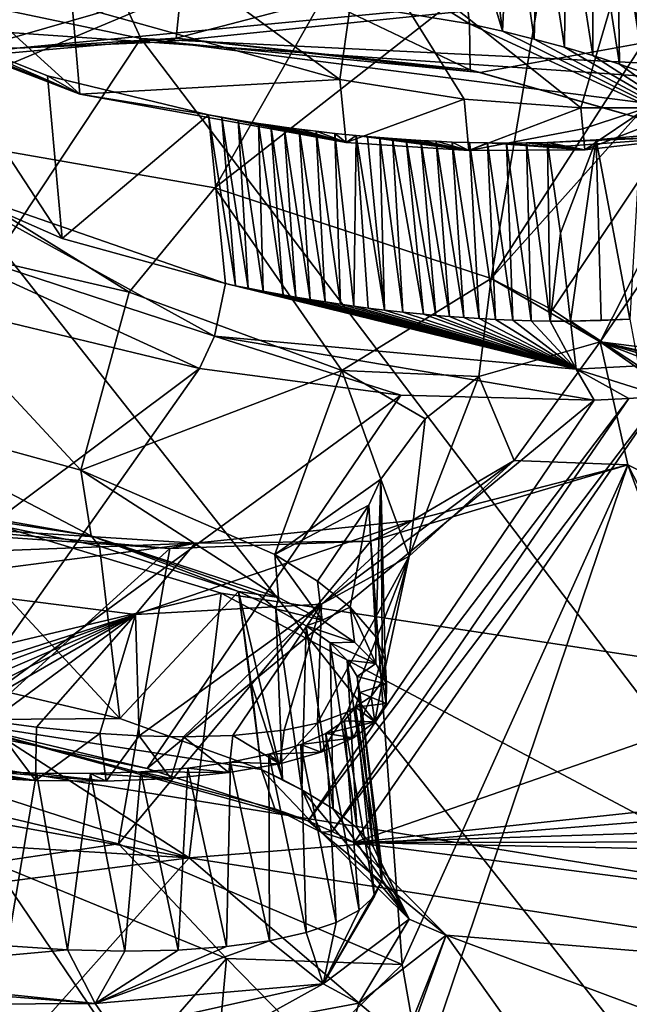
# Model space of a CAD drawing. Header units: metres. Extents: x -147 to 294, y -23 to 81.
# Tile 71 of 256: x 189.92 to 192.46, y 13.99 to 18.1. Entities that reach past the tile are written whole.
import ezdxf

# ---------------------------------------------------------------- set-up
doc = ezdxf.new("R2010")
doc.units = ezdxf.units.M
doc.layers.add('solid_AVA_153', color=7, linetype='CONTINUOUS')

msp = doc.modelspace()

# ---------------------------------------------------------------- linework, layer by layer
at = {"layer": 'solid_AVA_153'}
for points in [[(197.86174, 17.893284, 261.753113), (190.254745, 18.656677, 255.172165), (193.268356, 19.937777, 253.727371)], [(182.81076, 19.287561, 253.355637), (184.364609, 8.755701, 250.547775), (190.257843, 7.620778, 257.928436)], [(189.092773, 18.096491, 261.125153), (182.81076, 19.287561, 253.355637), (190.257843, 7.620778, 257.928436)], [(189.207031, 18.912413, 261.118408), (189.092773, 18.096491, 261.125153), (197.178711, 17.53776, 267.08786)], [(197.236511, 18.349304, 267.038818), (189.207031, 18.912413, 261.118408), (197.178711, 17.53776, 267.08786)], [(191.797195, 18.078154, 184.59964), (191.721329, 18.765934, 184.775513), (190.52179, 18.877605, 184.851471)], [(191.187866, 18.179438, 184.55838), (191.797195, 18.078154, 184.59964), (190.52179, 18.877605, 184.851471)], [(191.389313, 18.543749, 190.048889), (189.758636, 18.840387, 189.714951), (189.262939, 17.651201, 194.032578)], [(191.935593, 18.047029, 184.633377), (191.845901, 18.741968, 184.806625), (191.721329, 18.765934, 184.775513)], [(191.797195, 18.078154, 184.59964), (191.935593, 18.047029, 184.633377), (191.721329, 18.765934, 184.775513)], [(191.935593, 18.047029, 184.633377), (191.967377, 18.716105, 184.844803), (191.845901, 18.741968, 184.806625)], [(188.545151, 15.176797, 252.334167), (187.156708, 18.703426, 251.543579), (190.42691, 18.016897, 255.81218)], [(190.256592, 18.389439, 255.556412), (190.42691, 18.016897, 255.81218), (187.156708, 18.703426, 251.543579)], [(190.071381, 18.711693, 189.061783), (191.342773, 18.458828, 189.274734), (191.256409, 17.845457, 188.800201)], [(190.071381, 18.711693, 189.061783), (191.256409, 17.845457, 188.800201), (190.141296, 18.157377, 188.609207)], [(191.935593, 18.047029, 184.633377), (192.067657, 18.014313, 184.674866), (191.967377, 18.716105, 184.844803)], [(192.067657, 18.014313, 184.674866), (192.085434, 18.68844, 184.889847), (191.967377, 18.716105, 184.844803)], [(190.256592, 18.389439, 255.556412), (190.254745, 18.656677, 255.172165), (197.86174, 17.893284, 261.753113)], [(192.067657, 18.014313, 184.674866), (192.19313, 17.980284, 184.723312), (192.085434, 18.68844, 184.889847)], [(192.19313, 17.980284, 184.723312), (192.200714, 18.658819, 184.942001), (192.085434, 18.68844, 184.889847)], [(192.19313, 17.980284, 184.723312), (192.311768, 17.9452, 184.777985), (192.200714, 18.658819, 184.942001)], [(192.311768, 17.9452, 184.777985), (192.310745, 18.627905, 185.000107), (192.200714, 18.658819, 184.942001)], [(192.423386, 17.909325, 184.838135), (192.412842, 18.596634, 185.062134), (192.310745, 18.627905, 185.000107)], [(192.311768, 17.9452, 184.777985), (192.423386, 17.909325, 184.838135), (192.310745, 18.627905, 185.000107)], [(190.17392, 17.783852, 188.504059), (189.296799, 18.579342, 187.918381), (190.141296, 18.157377, 188.609207)], [(190.17392, 17.783852, 188.504059), (189.358902, 18.0973, 187.796646), (189.296799, 18.579342, 187.918381)], [(193.598648, 18.584766, 189.078598), (192.341629, 16.750864, 195.910797), (198.89566, 15.914128, 196.609924)], [(193.598648, 18.584766, 189.078598), (193.242233, 18.53096, 189.387253), (192.341629, 16.750864, 195.910797)], [(192.527618, 17.872982, 184.902847), (192.507843, 18.565065, 185.12764), (192.412842, 18.596634, 185.062134)], [(192.423386, 17.909325, 184.838135), (192.527618, 17.872982, 184.902847), (192.412842, 18.596634, 185.062134)], [(191.389313, 18.543749, 190.048889), (189.262939, 17.651201, 194.032578), (190.735535, 17.393526, 194.293137)], [(192.137436, 18.493036, 189.928024), (191.389313, 18.543749, 190.048889), (190.735535, 17.393526, 194.293137)], [(193.242233, 18.53096, 189.387253), (191.887543, 17.014889, 195.152161), (192.143448, 16.884089, 195.514053)], [(193.242233, 18.53096, 189.387253), (192.843246, 18.498598, 189.642654), (191.887543, 17.014889, 195.152161)], [(193.242233, 18.53096, 189.387253), (192.143448, 16.884089, 195.514053), (192.341629, 16.750864, 195.910797)], [(192.137436, 18.493036, 189.928024), (190.735535, 17.393526, 194.293137), (191.887543, 17.014889, 195.152161)], [(192.843246, 18.498598, 189.642654), (192.137436, 18.493036, 189.928024), (191.887543, 17.014889, 195.152161)], [(195.158417, 18.480165, 181.478348), (189.91011, 17.976248, 184.591034), (185.787933, 18.232752, 185.463303)], [(195.158417, 18.480165, 181.478348), (190.531738, 18.002251, 184.287399), (189.91011, 17.976248, 184.591034)], [(195.158417, 18.480165, 181.478348), (191.841599, 17.874481, 184.227051), (190.531738, 18.002251, 184.287399)], [(191.775848, 17.763834, 188.70311), (191.256409, 17.845457, 188.800201), (191.342773, 18.458828, 189.274734)], [(191.342773, 18.458828, 189.274734), (192.458374, 18.40122, 188.923996), (192.261932, 17.726851, 188.498703)], [(191.775848, 17.763834, 188.70311), (191.342773, 18.458828, 189.274734), (192.261932, 17.726851, 188.498703)], [(195.158417, 18.480165, 181.478348), (193.035736, 17.533064, 184.878586), (191.841599, 17.874481, 184.227051)], [(197.989639, 17.646927, 262.116241), (190.256592, 18.389439, 255.556412), (197.86174, 17.893284, 261.753113)], [(197.989639, 17.646927, 262.116241), (190.42691, 18.016897, 255.81218), (190.256592, 18.389439, 255.556412)], [(192.538605, 17.72802, 188.317505), (192.261932, 17.726851, 188.498703), (192.458374, 18.40122, 188.923996)], [(192.538605, 17.72802, 188.317505), (192.458374, 18.40122, 188.923996), (192.843918, 18.15049, 188.241699)], [(190.595886, 18.224155, 184.681366), (189.57634, 17.92837, 185.219681), (190.574936, 18.017653, 184.521576)], [(190.595886, 18.224155, 184.681366), (189.637772, 18.144461, 185.352112), (189.57634, 17.92837, 185.219681)], [(191.187866, 18.179438, 184.55838), (190.595886, 18.224155, 184.681366), (190.574936, 18.017653, 184.521576)], [(191.187866, 18.179438, 184.55838), (190.574936, 18.017653, 184.521576), (191.800476, 17.886114, 184.425003)], [(191.187866, 18.179438, 184.55838), (191.800476, 17.886114, 184.425003), (191.797195, 18.078154, 184.59964)], [(190.17392, 17.783852, 188.504059), (190.141296, 18.157377, 188.609207), (191.256409, 17.845457, 188.800201)], [(189.092773, 18.096491, 261.125153), (190.257843, 7.620778, 257.928436), (197.804337, 7.046436, 263.687531)], [(197.178711, 17.53776, 267.08786), (189.092773, 18.096491, 261.125153), (197.804337, 7.046436, 263.687531)], [(189.439041, 18.082632, 187.811905), (189.358902, 18.0973, 187.796646), (190.17392, 17.783852, 188.504059)], [(189.520569, 18.067722, 187.827484), (189.439041, 18.082632, 187.811905), (190.17392, 17.783852, 188.504059)], [(192.892105, 17.572935, 185.01123), (191.935593, 18.047029, 184.633377), (191.797195, 18.078154, 184.59964)], [(192.892105, 17.572935, 185.01123), (191.797195, 18.078154, 184.59964), (191.800476, 17.886114, 184.425003)], [(189.520569, 18.067722, 187.827484), (190.100067, 17.18261, 188.148987), (189.574783, 17.412905, 187.671387)], [(190.038696, 17.861052, 188.30159), (190.100067, 17.18261, 188.148987), (189.520569, 18.067722, 187.827484)], [(190.038696, 17.861052, 188.30159), (189.520569, 18.067722, 187.827484), (190.17392, 17.783852, 188.504059)], [(192.892105, 17.572935, 185.01123), (192.067657, 18.014313, 184.674866), (191.935593, 18.047029, 184.633377)], [(193.143112, 14.43734, 257.481934), (188.545151, 15.176797, 252.334167), (190.42691, 18.016897, 255.81218)], [(190.574936, 18.017653, 184.521576), (189.57634, 17.92837, 185.219681), (189.91011, 17.976248, 184.591034)], [(190.574936, 18.017653, 184.521576), (189.91011, 17.976248, 184.591034), (190.531738, 18.002251, 184.287399)], [(193.143112, 14.43734, 257.481934), (190.42691, 18.016897, 255.81218), (193.771042, 17.588665, 259.071411)], [(197.989639, 17.646927, 262.116241), (193.771042, 17.588665, 259.071411), (190.42691, 18.016897, 255.81218)], [(190.574936, 18.017653, 184.521576), (190.531738, 18.002251, 184.287399), (191.841599, 17.874481, 184.227051)], [(190.574936, 18.017653, 184.521576), (191.841599, 17.874481, 184.227051), (191.800476, 17.886114, 184.425003)], [(192.892105, 17.572935, 185.01123), (192.19313, 17.980284, 184.723312), (192.067657, 18.014313, 184.674866)], [(192.892105, 17.572935, 185.01123), (192.311768, 17.9452, 184.777985), (192.19313, 17.980284, 184.723312)], [(192.892105, 17.572935, 185.01123), (192.423386, 17.909325, 184.838135), (192.311768, 17.9452, 184.777985)], [(191.800476, 17.886114, 184.425003), (191.841599, 17.874481, 184.227051), (193.035736, 17.533064, 184.878586)], [(192.892105, 17.572935, 185.01123), (191.800476, 17.886114, 184.425003), (193.035736, 17.533064, 184.878586)], [(192.892105, 17.572935, 185.01123), (192.527618, 17.872982, 184.902847), (192.423386, 17.909325, 184.838135)], [(190.710129, 17.697664, 188.575348), (190.100067, 17.18261, 188.148987), (190.038696, 17.861052, 188.30159)], [(190.710129, 17.697664, 188.575348), (190.038696, 17.861052, 188.30159), (190.17392, 17.783852, 188.504059)], [(190.17392, 17.783852, 188.504059), (191.256409, 17.845457, 188.800201), (191.284012, 17.583342, 188.73056)], [(191.284012, 17.583342, 188.73056), (191.256409, 17.845457, 188.800201), (191.775848, 17.763834, 188.70311)], [(190.710129, 17.697664, 188.575348), (190.17392, 17.783852, 188.504059), (191.284012, 17.583342, 188.73056)], [(191.7948, 17.548822, 188.648102), (191.284012, 17.583342, 188.73056), (191.775848, 17.763834, 188.70311)], [(191.7948, 17.548822, 188.648102), (191.775848, 17.763834, 188.70311), (192.261932, 17.726851, 188.498703)], [(192.278381, 17.552412, 188.452835), (192.538605, 17.72802, 188.317505), (192.782791, 17.747639, 188.103119)], [(192.800705, 17.612349, 188.06163), (192.278381, 17.552412, 188.452835), (192.782791, 17.747639, 188.103119)], [(191.7948, 17.548822, 188.648102), (192.261932, 17.726851, 188.498703), (192.27005, 17.63974, 188.475861)], [(192.27005, 17.63974, 188.475861), (192.261932, 17.726851, 188.498703), (192.538605, 17.72802, 188.317505)], [(192.278381, 17.552412, 188.452835), (192.27005, 17.63974, 188.475861), (192.538605, 17.72802, 188.317505)], [(190.710129, 17.697664, 188.575348), (190.780716, 16.99424, 188.420731), (190.100067, 17.18261, 188.148987)], [(190.710129, 17.697664, 188.575348), (190.8228, 16.985273, 188.429108), (190.780716, 16.99424, 188.420731)], [(190.765213, 17.687719, 188.586578), (190.8228, 16.985273, 188.429108), (190.710129, 17.697664, 188.575348)], [(190.765213, 17.687719, 188.586578), (190.710129, 17.697664, 188.575348), (191.284012, 17.583342, 188.73056)], [(190.765213, 17.687719, 188.586578), (190.875122, 16.974504, 188.438354), (190.8228, 16.985273, 188.429108)], [(190.833603, 17.676008, 188.598465), (190.875122, 16.974504, 188.438354), (190.765213, 17.687719, 188.586578)], [(190.833603, 17.676008, 188.598465), (190.765213, 17.687719, 188.586578), (191.284012, 17.583342, 188.73056)], [(190.833603, 17.676008, 188.598465), (190.937195, 16.962276, 188.447632), (190.875122, 16.974504, 188.438354)], [(190.918671, 17.662403, 188.610123), (190.937195, 16.962276, 188.447632), (190.833603, 17.676008, 188.598465)], [(190.918671, 17.662403, 188.610123), (190.833603, 17.676008, 188.598465), (191.284012, 17.583342, 188.73056)], [(190.378571, 16.95886, 194.842484), (189.262939, 17.651201, 194.032578), (189.243515, 17.220509, 194.607346)], [(190.378571, 16.95886, 194.842484), (190.735535, 17.393526, 194.293137), (189.262939, 17.651201, 194.032578)], [(190.918671, 17.662403, 188.610123), (191.020264, 16.946814, 188.457245), (190.937195, 16.962276, 188.447632)], [(190.968811, 17.654877, 188.615402), (191.020264, 16.946814, 188.457245), (190.918671, 17.662403, 188.610123)], [(190.968811, 17.654877, 188.615402), (190.918671, 17.662403, 188.610123), (191.284012, 17.583342, 188.73056)], [(190.968811, 17.654877, 188.615402), (191.073471, 16.937443, 188.461731), (191.020264, 16.946814, 188.457245)], [(191.024857, 17.646891, 188.619919), (191.073471, 16.937443, 188.461731), (190.968811, 17.654877, 188.615402)], [(191.024857, 17.646891, 188.619919), (190.968811, 17.654877, 188.615402), (191.284012, 17.583342, 188.73056)], [(191.024857, 17.646891, 188.619919), (191.133606, 16.927347, 188.465256), (191.073471, 16.937443, 188.461731)], [(191.08757, 17.638483, 188.623276), (191.133606, 16.927347, 188.465256), (191.024857, 17.646891, 188.619919)], [(191.08757, 17.638483, 188.623276), (191.024857, 17.646891, 188.619919), (191.284012, 17.583342, 188.73056)], [(191.08757, 17.638483, 188.623276), (191.195389, 16.917519, 188.467178), (191.133606, 16.927347, 188.465256)], [(191.157791, 17.62973, 188.624893), (191.195389, 16.917519, 188.467178), (191.08757, 17.638483, 188.623276)], [(191.157791, 17.62973, 188.624893), (191.08757, 17.638483, 188.623276), (191.284012, 17.583342, 188.73056)], [(191.157791, 17.62973, 188.624893), (191.25972, 16.907867, 188.467346), (191.195389, 16.917519, 188.467178)], [(191.23645, 17.620749, 188.624039), (191.25972, 16.907867, 188.467346), (191.157791, 17.62973, 188.624893)], [(191.23645, 17.620749, 188.624039), (191.157791, 17.62973, 188.624893), (191.284012, 17.583342, 188.73056)], [(191.7948, 17.548822, 188.648102), (192.27005, 17.63974, 188.475861), (192.278381, 17.552412, 188.452835)], [(191.23645, 17.620749, 188.624039), (191.315109, 16.900032, 188.466003), (191.25972, 16.907867, 188.467346)], [(191.324615, 17.611719, 188.61972), (191.315109, 16.900032, 188.466003), (191.23645, 17.620749, 188.624039)], [(191.324615, 17.611719, 188.61972), (191.23645, 17.620749, 188.624039), (191.284012, 17.583342, 188.73056)], [(191.324615, 17.611719, 188.61972), (191.284012, 17.583342, 188.73056), (191.7948, 17.548822, 188.648102)], [(191.324615, 17.611719, 188.61972), (191.375809, 16.891956, 188.462967), (191.315109, 16.900032, 188.466003)], [(191.324615, 17.611719, 188.61972), (191.443344, 16.883595, 188.457626), (191.375809, 16.891956, 188.462967)], [(191.37262, 17.607264, 188.615891), (191.443344, 16.883595, 188.457626), (191.324615, 17.611719, 188.61972)], [(191.37262, 17.607264, 188.615891), (191.324615, 17.611719, 188.61972), (191.7948, 17.548822, 188.648102)], [(191.423462, 17.602901, 188.610672), (191.443344, 16.883595, 188.457626), (191.37262, 17.607264, 188.615891)], [(191.423462, 17.602901, 188.610672), (191.37262, 17.607264, 188.615891), (191.7948, 17.548822, 188.648102)], [(191.423462, 17.602901, 188.610672), (191.519302, 16.874983, 188.449173), (191.443344, 16.883595, 188.457626)], [(191.477249, 17.598688, 188.603851), (191.519302, 16.874983, 188.449173), (191.423462, 17.602901, 188.610672)], [(191.477249, 17.598688, 188.603851), (191.423462, 17.602901, 188.610672), (191.7948, 17.548822, 188.648102)], [(191.477249, 17.598688, 188.603851), (191.605164, 16.866264, 188.436447), (191.519302, 16.874983, 188.449173)], [(191.534119, 17.594685, 188.595184), (191.605164, 16.866264, 188.436447), (191.477249, 17.598688, 188.603851)], [(191.534119, 17.594685, 188.595184), (191.477249, 17.598688, 188.603851), (191.7948, 17.548822, 188.648102)], [(191.534119, 17.594685, 188.595184), (191.657608, 16.861477, 188.427002), (191.605164, 16.866264, 188.436447)], [(191.594406, 17.590958, 188.584335), (191.657608, 16.861477, 188.427002), (191.534119, 17.594685, 188.595184)], [(191.594406, 17.590958, 188.584335), (191.534119, 17.594685, 188.595184), (191.7948, 17.548822, 188.648102)], [(191.594406, 17.590958, 188.584335), (191.71373, 16.85681, 188.415451), (191.657608, 16.861477, 188.427002)], [(191.658218, 17.587597, 188.570953), (191.71373, 16.85681, 188.415451), (191.594406, 17.590958, 188.584335)], [(191.658218, 17.587597, 188.570953), (191.594406, 17.590958, 188.584335), (191.7948, 17.548822, 188.648102)], [(191.658218, 17.587597, 188.570953), (191.773712, 16.852354, 188.401459), (191.71373, 16.85681, 188.415451)], [(191.725723, 17.584715, 188.554642), (191.773712, 16.852354, 188.401459), (191.658218, 17.587597, 188.570953)], [(191.725723, 17.584715, 188.554642), (191.658218, 17.587597, 188.570953), (191.7948, 17.548822, 188.648102)], [(191.725723, 17.584715, 188.554642), (191.837677, 16.848223, 188.384583), (191.773712, 16.852354, 188.401459)], [(191.797104, 17.582432, 188.534897), (191.837677, 16.848223, 188.384583), (191.725723, 17.584715, 188.554642)], [(191.797104, 17.582432, 188.534897), (191.725723, 17.584715, 188.554642), (191.7948, 17.548822, 188.648102)], [(191.872437, 17.5809, 188.511215), (191.797104, 17.582432, 188.534897), (191.7948, 17.548822, 188.648102)], [(191.797104, 17.582432, 188.534897), (191.905701, 16.844545, 188.364426), (191.837677, 16.848223, 188.384583)], [(191.872437, 17.5809, 188.511215), (191.905701, 16.844545, 188.364426), (191.797104, 17.582432, 188.534897)], [(192.123383, 17.582771, 188.409821), (192.134445, 16.837927, 188.278702), (192.035599, 17.580837, 188.449432)], [(192.200211, 17.567711, 188.431122), (192.123383, 17.582771, 188.409821), (192.035599, 17.580837, 188.449432)], [(192.200211, 17.567711, 188.431122), (192.800705, 17.612349, 188.06163), (192.123383, 17.582771, 188.409821)], [(192.325897, 17.593382, 188.298615), (192.123383, 17.582771, 188.409821), (192.800705, 17.612349, 188.06163)], [(192.176834, 17.20504, 188.320969), (192.123383, 17.582771, 188.409821), (192.325897, 17.593382, 188.298615)], [(192.176834, 17.20504, 188.320969), (192.134445, 16.837927, 188.278702), (192.123383, 17.582771, 188.409821)], [(192.176834, 17.20504, 188.320969), (192.325897, 17.593382, 188.298615), (192.218719, 16.837873, 188.239639)], [(192.200211, 17.567711, 188.431122), (192.278381, 17.552412, 188.452835), (192.800705, 17.612349, 188.06163)], [(192.325897, 17.593382, 188.298615), (192.346527, 16.840044, 188.175552), (192.218719, 16.837873, 188.239639)], [(192.510284, 17.611063, 188.171738), (192.325897, 17.593382, 188.298615), (192.800705, 17.612349, 188.06163)], [(192.510284, 17.611063, 188.171738), (192.465607, 16.846298, 188.098389), (192.325897, 17.593382, 188.298615)], [(192.325897, 17.593382, 188.298615), (192.465607, 16.846298, 188.098389), (192.346527, 16.840044, 188.175552)], [(191.872437, 17.5809, 188.511215), (191.7948, 17.548822, 188.648102), (192.278381, 17.552412, 188.452835)], [(191.872437, 17.5809, 188.511215), (191.977783, 16.841484, 188.340454), (191.905701, 16.844545, 188.364426)], [(191.951859, 17.580297, 188.483002), (191.977783, 16.841484, 188.340454), (191.872437, 17.5809, 188.511215)], [(191.951859, 17.580297, 188.483002), (191.872437, 17.5809, 188.511215), (192.278381, 17.552412, 188.452835)], [(192.035599, 17.580837, 188.449432), (192.054047, 16.839209, 188.312088), (191.951859, 17.580297, 188.483002)], [(192.035599, 17.580837, 188.449432), (191.951859, 17.580297, 188.483002), (192.278381, 17.552412, 188.452835)], [(191.951859, 17.580297, 188.483002), (192.054047, 16.839209, 188.312088), (191.977783, 16.841484, 188.340454)], [(192.035599, 17.580837, 188.449432), (192.134445, 16.837927, 188.278702), (192.054047, 16.839209, 188.312088)], [(192.200211, 17.567711, 188.431122), (192.035599, 17.580837, 188.449432), (192.278381, 17.552412, 188.452835)], [(190.735168, 16.775177, 188.444473), (189.488022, 17.182154, 187.645309), (189.574783, 17.412905, 187.671387)], [(190.780716, 16.99424, 188.420731), (190.735168, 16.775177, 188.444473), (189.574783, 17.412905, 187.671387)], [(190.100067, 17.18261, 188.148987), (190.780716, 16.99424, 188.420731), (189.574783, 17.412905, 187.671387)], [(190.378571, 16.95886, 194.842484), (191.265411, 16.632017, 195.523544), (190.735535, 17.393526, 194.293137)], [(191.265411, 16.632017, 195.523544), (191.887543, 17.014889, 195.152161), (190.735535, 17.393526, 194.293137)], [(190.177856, 16.215658, 194.893143), (189.243515, 17.220509, 194.607346), (189.167648, 16.493603, 194.74086)], [(190.378571, 16.95886, 194.842484), (189.243515, 17.220509, 194.607346), (190.177856, 16.215658, 194.893143)], [(189.488022, 17.182154, 187.645309), (190.672348, 16.639112, 188.617798), (189.888702, 16.829062, 188.299667)], [(190.735168, 16.775177, 188.444473), (190.672348, 16.639112, 188.617798), (189.488022, 17.182154, 187.645309)], [(192.176834, 17.20504, 188.320969), (192.218719, 16.837873, 188.239639), (192.134445, 16.837927, 188.278702)], [(191.265411, 16.632017, 195.523544), (191.835907, 16.60659, 196.070007), (191.887543, 17.014889, 195.152161)], [(191.835907, 16.60659, 196.070007), (192.341629, 16.750864, 195.910797), (191.887543, 17.014889, 195.152161)], [(191.887543, 17.014889, 195.152161), (192.341629, 16.750864, 195.910797), (192.143448, 16.884089, 195.514053)], [(192.242004, 16.637077, 188.273819), (190.735168, 16.775177, 188.444473), (190.780716, 16.99424, 188.420731)], [(190.8228, 16.985273, 188.429108), (192.242004, 16.637077, 188.273819), (190.780716, 16.99424, 188.420731)], [(190.8228, 16.985273, 188.429108), (190.875122, 16.974504, 188.438354), (192.242004, 16.637077, 188.273819)], [(190.875122, 16.974504, 188.438354), (190.937195, 16.962276, 188.447632), (192.242004, 16.637077, 188.273819)], [(190.378571, 16.95886, 194.842484), (190.177856, 16.215658, 194.893143), (191.265411, 16.632017, 195.523544)], [(190.937195, 16.962276, 188.447632), (191.020264, 16.946814, 188.457245), (192.242004, 16.637077, 188.273819)], [(191.020264, 16.946814, 188.457245), (191.073471, 16.937443, 188.461731), (192.242004, 16.637077, 188.273819)], [(191.073471, 16.937443, 188.461731), (191.133606, 16.927347, 188.465256), (192.242004, 16.637077, 188.273819)], [(191.133606, 16.927347, 188.465256), (191.195389, 16.917519, 188.467178), (192.242004, 16.637077, 188.273819)], [(191.195389, 16.917519, 188.467178), (191.25972, 16.907867, 188.467346), (192.242004, 16.637077, 188.273819)], [(191.25972, 16.907867, 188.467346), (191.315109, 16.900032, 188.466003), (192.242004, 16.637077, 188.273819)], [(191.315109, 16.900032, 188.466003), (191.375809, 16.891956, 188.462967), (192.242004, 16.637077, 188.273819)], [(191.375809, 16.891956, 188.462967), (191.443344, 16.883595, 188.457626), (192.242004, 16.637077, 188.273819)], [(191.443344, 16.883595, 188.457626), (191.519302, 16.874983, 188.449173), (192.242004, 16.637077, 188.273819)], [(191.519302, 16.874983, 188.449173), (191.605164, 16.866264, 188.436447), (192.242004, 16.637077, 188.273819)], [(191.605164, 16.866264, 188.436447), (191.657608, 16.861477, 188.427002), (192.242004, 16.637077, 188.273819)], [(191.657608, 16.861477, 188.427002), (191.71373, 16.85681, 188.415451), (192.242004, 16.637077, 188.273819)], [(191.71373, 16.85681, 188.415451), (191.773712, 16.852354, 188.401459), (192.242004, 16.637077, 188.273819)], [(191.773712, 16.852354, 188.401459), (191.837677, 16.848223, 188.384583), (192.242004, 16.637077, 188.273819)], [(191.837677, 16.848223, 188.384583), (191.905701, 16.844545, 188.364426), (192.242004, 16.637077, 188.273819)], [(191.905701, 16.844545, 188.364426), (191.977783, 16.841484, 188.340454), (192.242004, 16.637077, 188.273819)], [(192.465607, 16.846298, 188.098389), (192.501724, 16.650675, 188.127457), (192.218719, 16.837873, 188.239639)], [(192.346527, 16.840044, 188.175552), (192.465607, 16.846298, 188.098389), (192.218719, 16.837873, 188.239639)], [(189.888702, 16.829062, 188.299667), (190.672348, 16.639112, 188.617798), (188.793106, 15.232306, 194.286331)], [(191.977783, 16.841484, 188.340454), (192.054047, 16.839209, 188.312088), (192.242004, 16.637077, 188.273819)], [(192.054047, 16.839209, 188.312088), (192.134445, 16.837927, 188.278702), (192.242004, 16.637077, 188.273819)], [(192.134445, 16.837927, 188.278702), (192.218719, 16.837873, 188.239639), (192.242004, 16.637077, 188.273819)], [(192.501724, 16.650675, 188.127457), (192.242004, 16.637077, 188.273819), (192.218719, 16.837873, 188.239639)], [(190.735168, 16.775177, 188.444473), (191.511246, 16.528597, 188.658035), (190.672348, 16.639112, 188.617798)], [(190.735168, 16.775177, 188.444473), (192.31749, 16.507925, 188.420593), (191.511246, 16.528597, 188.658035)], [(192.242004, 16.637077, 188.273819), (192.31749, 16.507925, 188.420593), (190.735168, 16.775177, 188.444473)], [(187.281845, 16.759029, 245.118011), (190.62912, 14.597557, 250.477005), (187.067993, 15.749893, 244.051529)], [(187.281845, 16.759029, 245.118011), (190.761856, 15.702985, 251.102448), (190.62912, 14.597557, 250.477005)], [(188.545151, 15.176797, 252.334167), (190.761856, 15.702985, 251.102448), (187.281845, 16.759029, 245.118011)], [(191.983124, 16.256124, 197.255936), (192.341629, 16.750864, 195.910797), (191.835907, 16.60659, 196.070007)], [(191.983124, 16.256124, 197.255936), (192.457352, 16.237606, 197.726913), (192.341629, 16.750864, 195.910797)], [(194.567459, 15.188742, 200.779053), (192.341629, 16.750864, 195.910797), (192.457352, 16.237606, 197.726913)], [(198.541626, 15.375505, 198.683807), (198.89566, 15.914128, 196.609924), (192.341629, 16.750864, 195.910797)], [(197.532318, 15.493477, 198.571014), (198.541626, 15.375505, 198.683807), (192.341629, 16.750864, 195.910797)], [(196.480804, 15.531053, 198.788284), (197.532318, 15.493477, 198.571014), (192.341629, 16.750864, 195.910797)], [(195.631653, 15.484632, 199.26416), (196.480804, 15.531053, 198.788284), (192.341629, 16.750864, 195.910797)], [(194.567459, 15.188742, 200.779053), (195.631653, 15.484632, 199.26416), (192.341629, 16.750864, 195.910797)], [(190.672348, 16.639112, 188.617798), (189.616745, 15.142137, 194.233475), (188.793106, 15.232306, 194.286331)], [(190.672348, 16.639112, 188.617798), (191.511246, 16.528597, 188.658035), (189.616745, 15.142137, 194.233475)], [(192.501724, 16.650675, 188.127457), (192.599976, 16.524588, 188.260147), (192.242004, 16.637077, 188.273819)], [(190.177856, 16.215658, 194.893143), (190.986542, 15.863605, 195.465332), (191.265411, 16.632017, 195.523544)], [(191.265411, 16.632017, 195.523544), (190.986542, 15.863605, 195.465332), (191.428391, 16.178543, 196.097137)], [(191.265411, 16.632017, 195.523544), (191.613297, 16.430275, 196.103485), (191.835907, 16.60659, 196.070007)], [(191.265411, 16.632017, 195.523544), (191.428391, 16.178543, 196.097137), (191.613297, 16.430275, 196.103485)], [(191.546478, 15.856623, 197.098572), (191.835907, 16.60659, 196.070007), (191.613297, 16.430275, 196.103485)], [(191.546478, 15.856623, 197.098572), (191.983124, 16.256124, 197.255936), (191.835907, 16.60659, 196.070007)], [(192.242004, 16.637077, 188.273819), (192.599976, 16.524588, 188.260147), (192.461426, 16.514532, 188.34494)], [(192.242004, 16.637077, 188.273819), (192.461426, 16.514532, 188.34494), (192.31749, 16.507925, 188.420593)], [(191.511246, 16.528597, 188.658035), (190.453354, 14.971165, 194.474365), (189.616745, 15.142137, 194.233475)], [(191.511246, 16.528597, 188.658035), (192.31749, 16.507925, 188.420593), (190.453354, 14.971165, 194.474365)], [(192.461426, 16.514532, 188.34494), (191.22464, 14.707637, 195.086716), (191.124557, 14.751863, 194.970505)], [(192.31749, 16.507925, 188.420593), (192.461426, 16.514532, 188.34494), (191.124557, 14.751863, 194.970505)], [(192.599976, 16.524588, 188.260147), (191.316254, 14.662678, 195.209442), (191.22464, 14.707637, 195.086716)], [(192.461426, 16.514532, 188.34494), (192.599976, 16.524588, 188.260147), (191.22464, 14.707637, 195.086716)], [(192.599976, 16.524588, 188.260147), (195.350708, 16.067339, 188.833923), (191.316254, 14.662678, 195.209442)], [(190.219849, 15.941997, 194.843445), (190.177856, 16.215658, 194.893143), (189.167648, 16.493603, 194.74086)], [(189.206985, 16.120033, 194.662384), (190.219849, 15.941997, 194.843445), (189.167648, 16.493603, 194.74086)], [(192.31749, 16.507925, 188.420593), (191.124557, 14.751863, 194.970505), (190.453354, 14.971165, 194.474365)], [(191.546478, 15.856623, 197.098572), (191.613297, 16.430275, 196.103485), (191.428391, 16.178543, 196.097137)], [(191.181137, 15.655904, 198.068649), (191.558578, 16.00581, 198.400497), (191.983124, 16.256124, 197.255936)], [(191.181137, 15.655904, 198.068649), (191.983124, 16.256124, 197.255936), (191.546478, 15.856623, 197.098572)], [(191.516769, 14.153352, 206.161499), (192.457352, 16.237606, 197.726913), (191.386124, 15.918963, 199.368149)], [(191.558578, 16.00581, 198.400497), (191.386124, 15.918963, 199.368149), (192.457352, 16.237606, 197.726913)], [(191.516769, 14.153352, 206.161499), (191.597382, 13.692335, 208.003876), (192.457352, 16.237606, 197.726913)], [(191.983124, 16.256124, 197.255936), (191.558578, 16.00581, 198.400497), (192.457352, 16.237606, 197.726913)], [(191.597382, 13.692335, 208.003876), (193.857025, 12.448193, 212.158905), (192.457352, 16.237606, 197.726913)], [(192.457352, 16.237606, 197.726913), (193.857025, 12.448193, 212.158905), (194.245056, 12.768501, 210.607849)], [(194.567459, 15.188742, 200.779053), (192.457352, 16.237606, 197.726913), (194.245056, 12.768501, 210.607849)], [(191.00148, 15.684518, 195.425766), (190.986542, 15.863605, 195.465332), (190.177856, 16.215658, 194.893143)], [(190.219849, 15.941997, 194.843445), (191.00148, 15.684518, 195.425766), (190.177856, 16.215658, 194.893143)], [(190.986542, 15.863605, 195.465332), (191.37735, 16.070049, 196.082733), (191.428391, 16.178543, 196.097137)], [(191.406601, 15.520724, 196.316772), (191.428391, 16.178543, 196.097137), (191.37735, 16.070049, 196.082733)], [(191.406601, 15.520724, 196.316772), (191.445786, 15.418968, 196.637451), (191.428391, 16.178543, 196.097137)], [(191.445786, 15.418968, 196.637451), (191.434677, 15.336555, 196.929977), (191.428391, 16.178543, 196.097137)], [(191.546478, 15.856623, 197.098572), (191.428391, 16.178543, 196.097137), (191.434677, 15.336555, 196.929977)], [(189.53717, 16.045387, 194.778778), (190.219849, 15.941997, 194.843445), (189.206985, 16.120033, 194.662384)], [(190.986542, 15.863605, 195.465332), (191.164337, 15.752019, 195.709274), (191.37735, 16.070049, 196.082733)], [(191.164337, 15.752019, 195.709274), (191.300827, 15.643451, 195.975494), (191.37735, 16.070049, 196.082733)], [(191.406601, 15.520724, 196.316772), (191.37735, 16.070049, 196.082733), (191.300827, 15.643451, 195.975494)], [(195.350708, 16.067339, 188.833923), (197.471558, 15.321649, 190.693588), (191.316254, 14.662678, 195.209442)], [(189.53717, 16.045387, 194.778778), (190.255569, 15.898871, 194.981888), (190.219849, 15.941997, 194.843445)], [(190.340607, 15.179806, 194.800385), (190.255569, 15.898871, 194.981888), (189.53717, 16.045387, 194.778778)], [(190.340607, 15.179806, 194.800385), (189.53717, 16.045387, 194.778778), (189.612274, 15.351011, 194.600891)], [(189.390778, 15.862328, 199.342392), (189.42424, 15.988489, 199.707779), (190.653809, 15.911458, 199.283249)], [(189.42424, 15.988489, 199.707779), (189.442017, 15.963717, 200.105438), (190.548691, 15.888906, 199.861557)], [(190.653809, 15.911458, 199.283249), (189.42424, 15.988489, 199.707779), (190.548691, 15.888906, 199.861557)], [(190.405014, 15.613503, 198.809616), (190.653809, 15.911458, 199.283249), (191.558578, 16.00581, 198.400497)], [(190.405014, 15.613503, 198.809616), (191.558578, 16.00581, 198.400497), (191.181137, 15.655904, 198.068649)], [(191.558578, 16.00581, 198.400497), (190.653809, 15.911458, 199.283249), (191.386124, 15.918963, 199.368149)], [(189.425385, 14.872042, 204.332047), (190.548691, 15.888906, 199.861557), (189.442017, 15.963717, 200.105438)], [(190.917831, 15.696921, 195.417221), (191.00148, 15.684518, 195.425766), (190.219849, 15.941997, 194.843445)], [(190.835159, 15.709221, 195.408752), (190.917831, 15.696921, 195.417221), (190.219849, 15.941997, 194.843445)], [(190.255569, 15.898871, 194.981888), (190.835159, 15.709221, 195.408752), (190.219849, 15.941997, 194.843445)], [(189.36882, 15.744428, 199.180405), (190.653809, 15.911458, 199.283249), (190.405014, 15.613503, 198.809616)], [(189.390778, 15.862328, 199.342392), (190.653809, 15.911458, 199.283249), (189.36882, 15.744428, 199.180405)], [(190.340607, 15.179806, 194.800385), (190.835159, 15.709221, 195.408752), (190.255569, 15.898871, 194.981888)], [(190.334778, 14.656858, 204.725266), (191.386124, 15.918963, 199.368149), (190.548691, 15.888906, 199.861557)], [(190.334778, 14.656858, 204.725266), (191.516769, 14.153352, 206.161499), (191.386124, 15.918963, 199.368149)], [(190.653809, 15.911458, 199.283249), (190.548691, 15.888906, 199.861557), (191.386124, 15.918963, 199.368149)], [(189.425385, 14.872042, 204.332047), (190.334778, 14.656858, 204.725266), (190.548691, 15.888906, 199.861557)], [(191.182968, 15.590097, 195.687668), (191.164337, 15.752019, 195.709274), (190.986542, 15.863605, 195.465332)], [(191.182968, 15.590097, 195.687668), (190.986542, 15.863605, 195.465332), (191.00148, 15.684518, 195.425766)], [(191.546478, 15.856623, 197.098572), (191.287994, 15.20557, 197.488922), (191.163422, 15.160496, 197.738098)], [(191.181137, 15.655904, 198.068649), (191.546478, 15.856623, 197.098572), (191.163422, 15.160496, 197.738098)], [(191.546478, 15.856623, 197.098572), (191.387329, 15.2707, 197.191574), (191.287994, 15.20557, 197.488922)], [(191.546478, 15.856623, 197.098572), (191.434677, 15.336555, 196.929977), (191.387329, 15.2707, 197.191574)], [(186.708282, 15.309722, 244.172455), (187.067993, 15.749893, 244.051529), (190.62912, 14.597557, 250.477005)], [(189.36882, 15.744428, 199.180405), (190.405014, 15.613503, 198.809616), (189.297623, 15.259175, 198.884399)], [(191.182968, 15.590097, 195.687668), (191.300827, 15.643451, 195.975494), (191.164337, 15.752019, 195.709274)], [(193.143112, 14.43734, 257.481934), (190.761856, 15.702985, 251.102448), (188.545151, 15.176797, 252.334167)], [(190.340607, 15.179806, 194.800385), (190.931183, 14.966417, 195.23233), (190.835159, 15.709221, 195.408752)], [(190.761856, 15.702985, 251.102448), (195.488617, 14.984481, 256.219147), (190.62912, 14.597557, 250.477005)], [(193.143112, 14.43734, 257.481934), (195.488617, 14.984481, 256.219147), (190.761856, 15.702985, 251.102448)], [(190.990356, 15.637737, 195.598831), (190.917831, 15.696921, 195.417221), (190.835159, 15.709221, 195.408752)], [(191.018753, 14.924641, 195.332809), (190.990356, 15.637737, 195.598831), (190.835159, 15.709221, 195.408752)], [(190.886612, 15.332754, 195.3228), (190.835159, 15.709221, 195.408752), (190.931183, 14.966417, 195.23233)], [(190.886612, 15.332754, 195.3228), (191.018753, 14.924641, 195.332809), (190.835159, 15.709221, 195.408752)], [(190.990356, 15.637737, 195.598831), (191.00148, 15.684518, 195.425766), (190.917831, 15.696921, 195.417221)], [(190.405014, 15.613503, 198.809616), (191.181137, 15.655904, 198.068649), (190.420227, 15.107581, 198.507248)], [(191.181137, 15.655904, 198.068649), (190.605484, 15.103094, 198.375565), (190.420227, 15.107581, 198.507248)], [(191.181137, 15.655904, 198.068649), (190.811096, 15.108394, 198.193359), (190.605484, 15.103094, 198.375565)], [(191.181137, 15.655904, 198.068649), (191.02507, 15.130933, 197.946762), (190.811096, 15.108394, 198.193359)], [(190.990356, 15.637737, 195.598831), (191.182968, 15.590097, 195.687668), (191.00148, 15.684518, 195.425766)], [(191.181137, 15.655904, 198.068649), (191.163422, 15.160496, 197.738098), (191.02507, 15.130933, 197.946762)], [(190.405014, 15.613503, 198.809616), (189.38855, 15.240396, 198.875626), (189.297623, 15.259175, 198.884399)], [(190.405014, 15.613503, 198.809616), (189.491653, 15.220384, 198.861435), (189.38855, 15.240396, 198.875626)], [(190.405014, 15.613503, 198.809616), (189.57692, 15.204865, 198.846268), (189.491653, 15.220384, 198.861435)], [(190.405014, 15.613503, 198.809616), (189.671219, 15.188791, 198.82579), (189.57692, 15.204865, 198.846268)], [(190.405014, 15.613503, 198.809616), (189.802292, 15.168397, 198.79071), (189.671219, 15.188791, 198.82579)], [(190.405014, 15.613503, 198.809616), (189.992233, 15.143139, 198.725449), (189.802292, 15.168397, 198.79071)], [(190.405014, 15.613503, 198.809616), (190.256653, 15.117365, 198.603348), (189.992233, 15.143139, 198.725449)], [(190.405014, 15.613503, 198.809616), (190.420227, 15.107581, 198.507248), (190.256653, 15.117365, 198.603348)], [(190.990356, 15.637737, 195.598831), (191.117355, 15.566574, 195.800644), (191.182968, 15.590097, 195.687668)], [(191.098999, 14.882422, 195.439117), (191.117355, 15.566574, 195.800644), (190.990356, 15.637737, 195.598831)], [(191.018753, 14.924641, 195.332809), (191.098999, 14.882422, 195.439117), (190.990356, 15.637737, 195.598831)], [(191.182968, 15.590097, 195.687668), (191.318375, 15.498503, 195.960281), (191.300827, 15.643451, 195.975494)], [(191.407532, 15.408916, 196.246414), (191.406601, 15.520724, 196.316772), (191.300827, 15.643451, 195.975494)], [(191.318375, 15.498503, 195.960281), (191.407532, 15.408916, 196.246414), (191.300827, 15.643451, 195.975494)], [(191.117355, 15.566574, 195.800644), (191.318375, 15.498503, 195.960281), (191.182968, 15.590097, 195.687668)], [(191.228638, 14.802384, 195.652985), (191.117355, 15.566574, 195.800644), (191.098999, 14.882422, 195.439117)], [(191.117355, 15.566574, 195.800644), (191.2164, 15.49534, 196.015381), (191.318375, 15.498503, 195.960281)], [(191.228638, 14.802384, 195.652985), (191.2164, 15.49534, 196.015381), (191.117355, 15.566574, 195.800644)], [(191.2164, 15.49534, 196.015381), (191.407532, 15.408916, 196.246414), (191.318375, 15.498503, 195.960281)], [(191.2164, 15.49534, 196.015381), (191.287872, 15.423501, 196.244797), (191.407532, 15.408916, 196.246414)], [(191.327896, 14.723219, 195.880951), (191.287872, 15.423501, 196.244797), (191.2164, 15.49534, 196.015381)], [(191.327896, 14.723219, 195.880951), (191.2164, 15.49534, 196.015381), (191.228638, 14.802384, 195.652985)], [(191.451019, 15.322441, 196.541763), (191.445786, 15.418968, 196.637451), (191.406601, 15.520724, 196.316772)], [(191.407532, 15.408916, 196.246414), (191.451019, 15.322441, 196.541763), (191.406601, 15.520724, 196.316772)], [(191.287872, 15.423501, 196.244797), (191.329834, 15.35425, 196.478119), (191.407532, 15.408916, 196.246414)], [(191.395416, 14.646061, 196.119415), (191.329834, 15.35425, 196.478119), (191.287872, 15.423501, 196.244797)], [(191.395416, 14.646061, 196.119415), (191.287872, 15.423501, 196.244797), (191.327896, 14.723219, 195.880951)], [(191.329834, 15.35425, 196.478119), (191.451019, 15.322441, 196.541763), (191.407532, 15.408916, 196.246414)], [(191.449738, 15.241487, 196.837143), (191.434677, 15.336555, 196.929977), (191.445786, 15.418968, 196.637451)], [(191.451019, 15.322441, 196.541763), (191.449738, 15.241487, 196.837143), (191.445786, 15.418968, 196.637451)], [(190.340607, 15.179806, 194.800385), (189.612274, 15.351011, 194.600891), (189.598831, 15.174406, 194.463501)], [(190.886612, 15.332754, 195.3228), (190.931183, 14.966417, 195.23233), (191.018753, 14.924641, 195.332809)], [(191.329834, 15.35425, 196.478119), (191.340897, 15.288494, 196.712601), (191.451019, 15.322441, 196.541763)], [(191.430374, 14.572011, 196.36467), (191.340897, 15.288494, 196.712601), (191.329834, 15.35425, 196.478119)], [(191.430374, 14.572011, 196.36467), (191.329834, 15.35425, 196.478119), (191.395416, 14.646061, 196.119415)], [(191.403671, 15.165924, 197.133057), (191.387329, 15.2707, 197.191574), (191.434677, 15.336555, 196.929977)], [(191.449738, 15.241487, 196.837143), (191.403671, 15.165924, 197.133057), (191.434677, 15.336555, 196.929977)], [(186.708282, 15.309722, 244.172455), (190.62912, 14.597557, 250.477005), (186.340622, 14.854785, 244.304291)], [(197.471558, 15.321649, 190.693588), (197.845123, 14.871583, 192.130188), (191.316254, 14.662678, 195.209442)], [(191.340897, 15.288494, 196.712601), (191.322266, 15.226185, 196.947922), (191.449738, 15.241487, 196.837143)], [(191.432159, 14.50218, 196.613129), (191.322266, 15.226185, 196.947922), (191.340897, 15.288494, 196.712601)], [(191.340897, 15.288494, 196.712601), (191.449738, 15.241487, 196.837143), (191.451019, 15.322441, 196.541763)], [(191.432159, 14.50218, 196.613129), (191.340897, 15.288494, 196.712601), (191.430374, 14.572011, 196.36467)], [(191.313568, 15.098553, 197.419052), (191.287994, 15.20557, 197.488922), (191.387329, 15.2707, 197.191574)], [(191.403671, 15.165924, 197.133057), (191.313568, 15.098553, 197.419052), (191.387329, 15.2707, 197.191574)], [(191.322266, 15.226185, 196.947922), (191.403671, 15.165924, 197.133057), (191.449738, 15.241487, 196.837143)], [(191.17926, 15.039063, 197.696503), (191.163422, 15.160496, 197.738098), (191.287994, 15.20557, 197.488922)], [(191.313568, 15.098553, 197.419052), (191.17926, 15.039063, 197.696503), (191.287994, 15.20557, 197.488922)], [(191.322266, 15.226185, 196.947922), (191.275055, 15.169097, 197.17717), (191.403671, 15.165924, 197.133057)], [(191.40097, 14.437695, 196.86084), (191.275055, 15.169097, 197.17717), (191.322266, 15.226185, 196.947922)], [(191.40097, 14.437695, 196.86084), (191.322266, 15.226185, 196.947922), (191.432159, 14.50218, 196.613129)], [(190.340607, 15.179806, 194.800385), (189.598831, 15.174406, 194.463501), (190.931183, 14.966417, 195.23233)], [(189.598831, 15.174406, 194.463501), (189.616745, 15.142137, 194.233475), (190.453354, 14.971165, 194.474365)], [(189.598831, 15.174406, 194.463501), (190.453354, 14.971165, 194.474365), (191.124557, 14.751863, 194.970505)], [(189.598831, 15.174406, 194.463501), (191.124557, 14.751863, 194.970505), (190.986633, 14.80241, 195.117462)], [(189.598831, 15.174406, 194.463501), (190.986633, 14.80241, 195.117462), (190.931183, 14.966417, 195.23233)], [(189.989075, 14.920305, 198.675018), (189.670944, 14.937242, 198.761246), (189.802292, 15.168397, 198.79071)], [(189.989075, 14.920305, 198.675018), (189.802292, 15.168397, 198.79071), (189.992233, 15.143139, 198.725449)], [(191.006592, 14.990813, 197.950623), (191.02507, 15.130933, 197.946762), (191.163422, 15.160496, 197.738098)], [(191.17926, 15.039063, 197.696503), (191.006592, 14.990813, 197.950623), (191.163422, 15.160496, 197.738098)], [(191.275055, 15.169097, 197.17717), (191.198746, 15.116666, 197.402634), (191.403671, 15.165924, 197.133057)], [(191.337448, 14.379603, 197.103638), (191.198746, 15.116666, 197.402634), (191.275055, 15.169097, 197.17717)], [(191.198746, 15.116666, 197.402634), (191.313568, 15.098553, 197.419052), (191.403671, 15.165924, 197.133057)], [(191.337448, 14.379603, 197.103638), (191.275055, 15.169097, 197.17717), (191.40097, 14.437695, 196.86084)], [(189.989075, 14.920305, 198.675018), (189.992233, 15.143139, 198.725449), (190.256653, 15.117365, 198.603348)], [(191.006592, 14.990813, 197.950623), (190.811096, 15.108394, 198.193359), (191.02507, 15.130933, 197.946762)], [(190.283661, 14.91788, 198.547592), (189.989075, 14.920305, 198.675018), (190.256653, 15.117365, 198.603348)], [(190.283661, 14.91788, 198.547592), (190.256653, 15.117365, 198.603348), (190.420227, 15.107581, 198.507248)], [(190.552963, 14.929345, 198.381851), (190.283661, 14.91788, 198.547592), (190.420227, 15.107581, 198.507248)], [(190.552963, 14.929345, 198.381851), (190.420227, 15.107581, 198.507248), (190.605484, 15.103094, 198.375565)], [(190.794266, 14.953725, 198.18251), (190.552963, 14.929345, 198.381851), (190.605484, 15.103094, 198.375565)], [(190.794266, 14.953725, 198.18251), (190.605484, 15.103094, 198.375565), (190.811096, 15.108394, 198.193359)], [(191.006592, 14.990813, 197.950623), (190.794266, 14.953725, 198.18251), (190.811096, 15.108394, 198.193359)], [(191.198746, 15.116666, 197.402634), (191.094666, 15.070354, 197.6185), (191.313568, 15.098553, 197.419052)], [(191.24231, 14.328824, 197.337875), (191.094666, 15.070354, 197.6185), (191.198746, 15.116666, 197.402634)], [(191.094666, 15.070354, 197.6185), (191.17926, 15.039063, 197.696503), (191.313568, 15.098553, 197.419052)], [(191.24231, 14.328824, 197.337875), (191.198746, 15.116666, 197.402634), (191.337448, 14.379603, 197.103638)], [(191.094666, 15.070354, 197.6185), (190.960617, 15.030371, 197.825027), (191.17926, 15.039063, 197.696503)], [(191.11702, 14.286127, 197.560287), (190.960617, 15.030371, 197.825027), (191.094666, 15.070354, 197.6185)], [(190.960617, 15.030371, 197.825027), (191.006592, 14.990813, 197.950623), (191.17926, 15.039063, 197.696503)], [(191.11702, 14.286127, 197.560287), (191.094666, 15.070354, 197.6185), (191.24231, 14.328824, 197.337875)], [(189.258682, 15.006484, 198.699371), (189.670944, 14.937242, 198.761246), (189.989075, 14.920305, 198.675018)], [(189.510849, 14.979313, 198.680252), (189.258682, 15.006484, 198.699371), (189.989075, 14.920305, 198.675018)], [(190.80069, 14.997213, 198.018738), (190.623871, 14.972958, 198.188019), (190.794266, 14.953725, 198.18251)], [(190.784973, 14.227798, 197.954636), (190.623871, 14.972958, 198.188019), (190.80069, 14.997213, 198.018738)], [(190.784973, 14.227798, 197.954636), (190.80069, 14.997213, 198.018738), (190.96373, 14.252243, 197.767044)], [(190.80069, 14.997213, 198.018738), (190.794266, 14.953725, 198.18251), (191.006592, 14.990813, 197.950623)], [(190.960617, 15.030371, 197.825027), (190.80069, 14.997213, 198.018738), (191.006592, 14.990813, 197.950623)], [(190.96373, 14.252243, 197.767044), (190.80069, 14.997213, 198.018738), (190.960617, 15.030371, 197.825027)], [(190.96373, 14.252243, 197.767044), (190.960617, 15.030371, 197.825027), (191.11702, 14.286127, 197.560287)], [(189.755173, 14.960935, 198.633224), (189.510849, 14.979313, 198.680252), (189.989075, 14.920305, 198.675018)], [(189.755173, 14.960935, 198.633224), (189.989075, 14.920305, 198.675018), (190.283661, 14.91788, 198.547592)], [(189.992508, 14.951295, 198.558044), (189.755173, 14.960935, 198.633224), (190.283661, 14.91788, 198.547592)], [(189.871063, 14.230582, 198.463272), (189.755173, 14.960935, 198.633224), (189.992508, 14.951295, 198.558044)], [(190.427841, 14.957371, 198.334824), (190.217102, 14.950169, 198.458206), (190.552963, 14.929345, 198.381851)], [(190.36084, 14.208774, 198.262115), (190.217102, 14.950169, 198.458206), (190.427841, 14.957371, 198.334824)], [(190.36084, 14.208774, 198.262115), (190.427841, 14.957371, 198.334824), (190.583237, 14.213241, 198.120499)], [(190.623871, 14.972958, 198.188019), (190.427841, 14.957371, 198.334824), (190.794266, 14.953725, 198.18251)], [(190.583237, 14.213241, 198.120499), (190.427841, 14.957371, 198.334824), (190.623871, 14.972958, 198.188019)], [(190.427841, 14.957371, 198.334824), (190.552963, 14.929345, 198.381851), (190.794266, 14.953725, 198.18251)], [(190.583237, 14.213241, 198.120499), (190.623871, 14.972958, 198.188019), (190.784973, 14.227798, 197.954636)], [(195.488617, 14.984481, 256.219147), (195.610931, 13.822878, 255.943024), (190.62912, 14.597557, 250.477005)], [(190.931183, 14.966417, 195.23233), (191.17984, 14.704609, 195.319107), (191.098999, 14.882422, 195.439117)], [(190.931183, 14.966417, 195.23233), (190.986633, 14.80241, 195.117462), (191.17984, 14.704609, 195.319107)], [(191.018753, 14.924641, 195.332809), (190.931183, 14.966417, 195.23233), (191.098999, 14.882422, 195.439117)], [(189.871063, 14.230582, 198.463272), (189.992508, 14.951295, 198.558044), (190.12236, 14.214604, 198.376801)], [(190.217102, 14.950169, 198.458206), (189.992508, 14.951295, 198.558044), (190.283661, 14.91788, 198.547592)], [(190.12236, 14.214604, 198.376801), (189.992508, 14.951295, 198.558044), (190.217102, 14.950169, 198.458206)], [(190.12236, 14.214604, 198.376801), (190.217102, 14.950169, 198.458206), (190.36084, 14.208774, 198.262115)], [(190.217102, 14.950169, 198.458206), (190.283661, 14.91788, 198.547592), (190.552963, 14.929345, 198.381851)], [(189.807571, 14.578175, 204.900436), (190.334778, 14.656858, 204.725266), (189.425385, 14.872042, 204.332047)], [(191.098999, 14.882422, 195.439117), (191.17984, 14.704609, 195.319107), (191.546158, 14.342588, 196.444244)], [(191.228638, 14.802384, 195.652985), (191.098999, 14.882422, 195.439117), (191.546158, 14.342588, 196.444244)], [(197.845123, 14.871583, 192.130188), (198.372864, 14.671688, 192.669434), (191.316254, 14.662678, 195.209442)], [(190.749725, 13.114118, 251.034393), (186.309906, 14.680633, 242.293945), (185.845215, 14.852665, 241.547607)], [(190.47699, 13.065454, 251.118301), (185.845215, 14.852665, 241.547607), (187.540421, 13.87886, 246.395401)], [(190.749725, 13.114118, 251.034393), (185.845215, 14.852665, 241.547607), (190.47699, 13.065454, 251.118301)], [(186.340622, 14.854785, 244.304291), (190.62912, 14.597557, 250.477005), (187.91069, 14.244459, 247.567474)], [(190.986633, 14.80241, 195.117462), (191.124557, 14.751863, 194.970505), (191.17984, 14.704609, 195.319107)], [(191.327896, 14.723219, 195.880951), (191.228638, 14.802384, 195.652985), (191.546158, 14.342588, 196.444244)], [(191.17984, 14.704609, 195.319107), (191.124557, 14.751863, 194.970505), (191.22464, 14.707637, 195.086716)], [(191.17984, 14.704609, 195.319107), (191.22464, 14.707637, 195.086716), (191.316254, 14.662678, 195.209442)], [(191.395416, 14.646061, 196.119415), (191.327896, 14.723219, 195.880951), (191.546158, 14.342588, 196.444244)], [(190.749725, 13.114118, 251.034393), (186.642044, 14.509743, 242.790283), (186.309906, 14.680633, 242.293945)], [(191.17984, 14.704609, 195.319107), (191.316254, 14.662678, 195.209442), (191.700104, 14.275853, 196.446823)], [(191.546158, 14.342588, 196.444244), (191.17984, 14.704609, 195.319107), (191.700104, 14.275853, 196.446823)], [(198.372864, 14.671688, 192.669434), (199.161301, 14.499524, 193.045959), (191.316254, 14.662678, 195.209442)], [(189.807571, 14.578175, 204.900436), (190.784607, 14.178497, 205.839157), (190.334778, 14.656858, 204.725266)], [(190.784607, 14.178497, 205.839157), (191.516769, 14.153352, 206.161499), (190.334778, 14.656858, 204.725266)], [(199.161301, 14.499524, 193.045959), (198.89801, 13.68471, 196.016083), (191.316254, 14.662678, 195.209442)], [(191.700104, 14.275853, 196.446823), (191.316254, 14.662678, 195.209442), (198.89801, 13.68471, 196.016083)], [(191.430374, 14.572011, 196.36467), (191.395416, 14.646061, 196.119415), (191.546158, 14.342588, 196.444244)], [(187.91069, 14.244459, 247.567474), (190.62912, 14.597557, 250.477005), (189.843811, 13.716507, 250.644943)], [(189.843811, 13.716507, 250.644943), (190.62912, 14.597557, 250.477005), (192.183578, 13.266725, 253.573685)], [(192.183578, 13.266725, 253.573685), (190.62912, 14.597557, 250.477005), (195.610931, 13.822878, 255.943024)], [(190.389206, 13.722363, 205.951431), (189.807571, 14.578175, 204.900436), (189.550522, 14.100256, 205.187683)], [(190.389206, 13.722363, 205.951431), (190.784607, 14.178497, 205.839157), (189.807571, 14.578175, 204.900436)], [(191.432159, 14.50218, 196.613129), (191.430374, 14.572011, 196.36467), (191.546158, 14.342588, 196.444244)], [(190.749725, 13.114118, 251.034393), (186.689392, 14.481047, 242.858154), (186.642044, 14.509743, 242.790283)], [(191.432159, 14.50218, 196.613129), (191.546158, 14.342588, 196.444244), (191.188217, 14.072187, 197.599457)], [(191.40097, 14.437695, 196.86084), (191.432159, 14.50218, 196.613129), (191.188217, 14.072187, 197.599457)], [(191.352158, 12.988256, 251.207489), (186.875931, 14.351306, 243.116211), (186.689392, 14.481047, 242.858154)], [(191.352158, 12.988256, 251.207489), (186.689392, 14.481047, 242.858154), (190.749725, 13.114118, 251.034393)], [(191.337448, 14.379603, 197.103638), (191.40097, 14.437695, 196.86084), (191.188217, 14.072187, 197.599457)], [(191.24231, 14.328824, 197.337875), (191.337448, 14.379603, 197.103638), (191.188217, 14.072187, 197.599457)], [(191.352158, 12.988256, 251.207489), (187.0336, 14.200588, 243.314484), (186.875931, 14.351306, 243.116211)], [(191.188217, 14.072187, 197.599457), (191.546158, 14.342588, 196.444244), (191.336594, 13.992259, 197.642273)], [(191.546158, 14.342588, 196.444244), (191.700104, 14.275853, 196.446823), (191.336594, 13.992259, 197.642273)], [(191.11702, 14.286127, 197.560287), (191.24231, 14.328824, 197.337875), (191.188217, 14.072187, 197.599457)], [(190.722198, 11.559319, 207.411484), (191.700104, 14.275853, 196.446823), (194.652496, 10.120355, 211.593063)], [(190.722198, 11.559319, 207.411484), (190.755539, 11.887407, 206.05188), (191.700104, 14.275853, 196.446823)], [(190.755539, 11.887407, 206.05188), (191.336594, 13.992259, 197.642273), (191.700104, 14.275853, 196.446823)], [(190.96373, 14.252243, 197.767044), (191.11702, 14.286127, 197.560287), (191.188217, 14.072187, 197.599457)], [(195.446945, 12.876084, 200.148758), (191.700104, 14.275853, 196.446823), (198.89801, 13.68471, 196.016083)], [(195.446945, 12.876084, 200.148758), (194.652496, 10.120355, 211.593063), (191.700104, 14.275853, 196.446823)], [(189.871063, 14.230582, 198.463272), (190.12236, 14.214604, 198.376801), (189.03186, 14.114964, 198.570236)], [(190.12236, 14.214604, 198.376801), (190.237442, 13.989967, 198.384689), (189.03186, 14.114964, 198.570236)], [(190.12236, 14.214604, 198.376801), (190.36084, 14.208774, 198.262115), (190.237442, 13.989967, 198.384689)], [(190.96373, 14.252243, 197.767044), (191.188217, 14.072187, 197.599457), (190.237442, 13.989967, 198.384689)], [(190.784973, 14.227798, 197.954636), (190.96373, 14.252243, 197.767044), (190.237442, 13.989967, 198.384689)], [(190.583237, 14.213241, 198.120499), (190.784973, 14.227798, 197.954636), (190.237442, 13.989967, 198.384689)], [(191.352158, 12.988256, 251.207489), (187.113876, 14.042783, 243.381256), (187.0336, 14.200588, 243.314484)], [(190.36084, 14.208774, 198.262115), (190.583237, 14.213241, 198.120499), (190.237442, 13.989967, 198.384689)], [(190.712067, 13.383562, 207.018875), (190.784607, 14.178497, 205.839157), (190.389206, 13.722363, 205.951431)], [(190.712067, 13.383562, 207.018875), (191.154495, 13.799479, 207.110016), (190.784607, 14.178497, 205.839157)], [(190.784607, 14.178497, 205.839157), (191.154495, 13.799479, 207.110016), (191.516769, 14.153352, 206.161499)], [(191.154495, 13.799479, 207.110016), (191.597382, 13.692335, 208.003876), (191.516769, 14.153352, 206.161499)], [(190.237442, 13.989967, 198.384689), (189.025726, 14.087632, 198.589203), (189.03186, 14.114964, 198.570236)], [(189.550522, 14.100256, 205.187683), (190.005981, 13.320236, 205.552719), (190.15358, 13.246173, 205.71225)], [(190.389206, 13.722363, 205.951431), (189.550522, 14.100256, 205.187683), (190.15358, 13.246173, 205.71225)], [(189.550522, 14.100256, 205.187683), (189.839615, 13.394939, 205.40863), (190.005981, 13.320236, 205.552719)], [(190.237442, 13.989967, 198.384689), (188.993805, 13.984144, 198.749161), (189.025726, 14.087632, 198.589203)], [(190.237442, 13.989967, 198.384689), (191.188217, 14.072187, 197.599457), (190.314911, 13.877825, 198.523361)], [(191.188217, 14.072187, 197.599457), (190.891464, 13.907747, 198.151199), (190.314911, 13.877825, 198.523361)], [(191.188217, 14.072187, 197.599457), (191.336594, 13.992259, 197.642273), (190.891464, 13.907747, 198.151199)], [(191.652023, 12.655334, 251.228699), (187.555832, 11.1501, 242.916992), (187.113876, 14.042783, 243.381256)], [(191.352158, 12.988256, 251.207489), (191.652023, 12.655334, 251.228699), (187.113876, 14.042783, 243.381256)], [(190.237442, 13.989967, 198.384689), (190.314911, 13.877825, 198.523361), (188.993805, 13.984144, 198.749161)], [(190.755539, 11.887407, 206.05188), (190.891464, 13.907747, 198.151199), (191.336594, 13.992259, 197.642273)]]:
    msp.add_3dface(points, dxfattribs=at)

doc.saveas('drawing.dxf')
